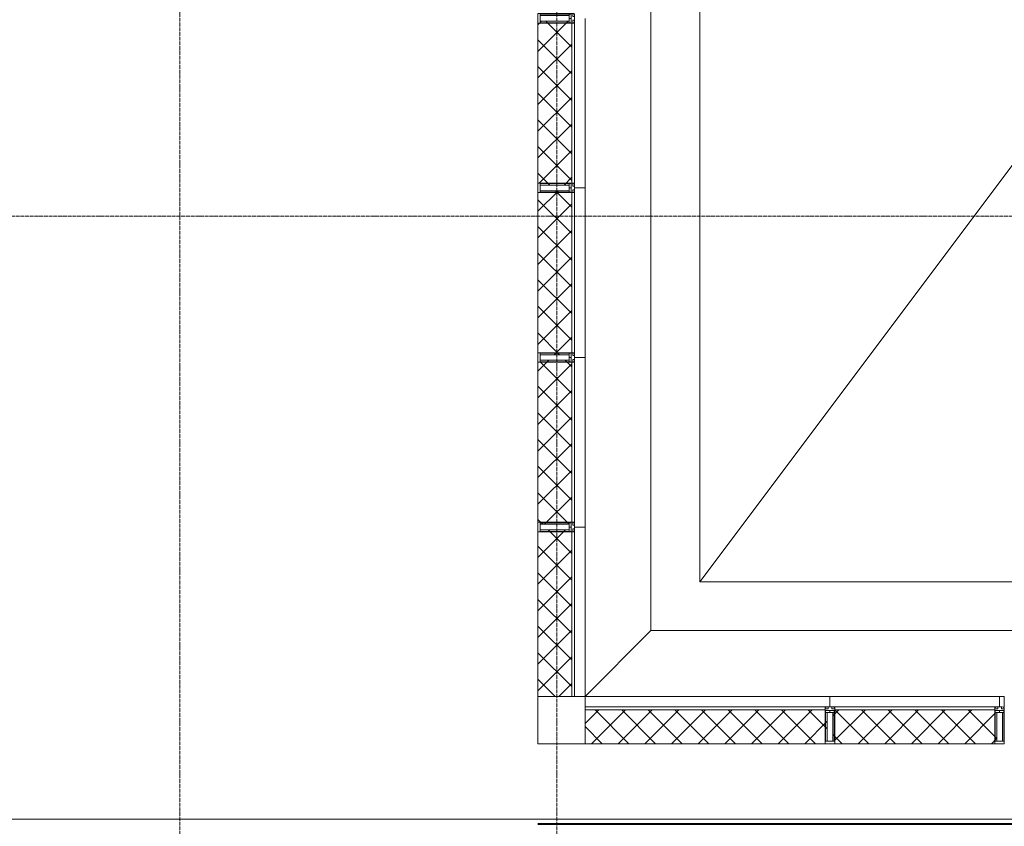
# Model space of a CAD drawing. Header units: millimetres. Extents: x 2030 to 99017, y 1212 to 75656.
# Tile 31 of 72: x 47990 to 53215, y 60061 to 64343. Entities that reach past the tile are written whole.
import ezdxf

# ---------------------------------------------------------------- set-up
doc = ezdxf.new("R2010")
doc.units = ezdxf.units.MM
for name, pattern in [('ADSK_Линия сетки', [25, 20, -2.5, 0, -2.5]), ('Линия сетки', [25, 20, -2.5, 0, -2.5]), ('Штрих_3_1_5_', [4.5, 3, -1.5]), ('Штриховая_ш3 п1_5', [4.5, 3, -1.5])]:
    doc.linetypes.add(name, pattern=pattern)
doc.layers.add('_Разделитель помещений_', color=4, linetype='Штриховая_ш3 п1_5', lineweight=40, true_color=0x00ffff)
for name, color, linetype, lineweight in [('Импосты витража', 7, 'Continuous', 18), ('Обобщенные модели', 7, 'Continuous', 18), ('Оси', 7, 'Continuous', 9), ('Перекрытия', 7, 'Continuous', 18), ('Стены разрез', 7, 'Continuous', 40), ('Стены штриховка', 7, 'Continuous', 40), ('Элементы узлов', 7, 'Continuous', 18)]:
    doc.layers.add(name, color=color, linetype=linetype, lineweight=lineweight)
pattern_1 = [(45, (0, 0), (-70.71068, 70.71068), []), (135, (0, 0), (-70.71068, -70.71068), [])]

# ---------------------------------------------------------------- blocks, each defined once
blk = doc.blocks.new('180_ДефШов_ОснЛиния_ - Покрытие_Дефшов_Угловой-3823784-МКСС_КLB01_-7_650__Кабельные конструкции под К3_КСБ')
at = {"layer": 'Обобщенные модели', "color": 253, "true_color": 0xaaaaaa}
blk.add_line((19534.8, 0), (47295.7, 0), dxfattribs=at)
blk = doc.blocks.new('135_SLK_GD_AR_rvt-1-МКСС_КLB01_-7_650__Кабельные конструкции под К3_КСБ')
at = {"layer": '_Разделитель помещений_', "color": 131, "linetype": 'Штрих_3_1_5_', "true_color": 0xaaffff}
blk.add_line((97050, 60075), (99793.4, 60075), dxfattribs=at)
at = {"layer": 'Обобщенные модели', "color": 253, "lineweight": 18, "true_color": 0xaaaaaa, "rotation": 180}
blk.add_blockref('180_ДефШов_ОснЛиния_ - Покрытие_Дефшов_Угловой-3823784-МКСС_КLB01_-7_650__Кабельные конструкции под К3_КСБ', (125255, 60100), dxfattribs=at)
blk = doc.blocks.new('Rectangular Mullion - 50Wx250H-3927046-МКСС_КLB01_-7_650__Кабельные конструкции под К3_КСБ')
at = {"layer": 'Элементы узлов', "color": 253, "lineweight": 5, "true_color": 0xaaaaaa}
for p, q in [((0, 250), (-25, 250)), ((-25, 250), (-25, 237.3)), ((-25, 65.2), (-25, 250)), ((-25, 250), (0, 250)), ((-23, 237.3), (0, 237.3)), ((-23, 237.3), (0, 237.3)), ((-23, 237.3), (-23, 73.6)), ((0, 237.3), (-14.9, 237.3)), ((-14.9, 237.3), (-14.9, 84)), ((-14.9, 84), (-14.9, 237.3)), ((25, 250), (0, 250)), ((25, 250), (0, 250)), ((14.9, 237.3), (0, 237.3)), ((0, 237.3), (23, 237.3)), ((23, 237.3), (0, 237.3)), ((14.9, 84), (14.9, 237.3)), ((14.9, 84), (14.9, 237.3)), ((23, 237.3), (23, 73.6)), ((25, 237.3), (25, 250)), ((25, 65.2), (25, 250)), ((-25, 73.6), (-25, 65.2)), ((-25, 65.2), (-25, 60.2)), ((-10, 65.2), (-25, 65.2)), ((-25, 65.2), (-25, 60.2)), ((-25, 65.2), (-10, 65.2)), ((-10, 65.2), (-25, 65.2)), ((0, 84), (-23, 84)), ((-23, 84), (-23, 73.6)), ((0, 84), (-23, 84)), ((-23, 73.6), (0, 73.6)), ((0, 73.6), (-23, 73.6)), ((-0.5, 73.6), (-23, 73.6)), ((-14.9, 84), (0, 84)), ((-10, 55), (-14, 55)), ((-14, 55), (-10, 55)), ((-10, 55), (-10, 65.2)), ((-10, 65.2), (-10, 55)), ((-10, 55), (-10, 65.2)), ((-10, 55), (0, 55)), ((0, 55), (-10, 55)), ((0, 84), (14.9, 84)), ((23, 84), (0, 84)), ((0, 84), (0, 73.6)), ((0, 84), (23, 84)), ((0, 73.6), (0, 84)), ((0, 73.6), (23, 73.6)), ((23, 73.6), (0, 73.6)), ((0, 55), (10, 55)), ((0, 55), (10, 55)), ((0.5, 73.6), (23, 73.6)), ((10, 65.2), (10, 55)), ((25, 65.2), (10, 65.2)), ((10, 55), (10, 65.2)), ((10, 65.2), (25, 65.2)), ((10, 65.2), (25, 65.2)), ((10, 55), (10, 65.2)), ((10, 55), (14, 55)), ((10, 55), (14, 55)), ((23, 73.6), (23, 84)), ((25, 65.2), (25, 73.6)), ((25, 65.2), (25, 60.2)), ((25, 60.2), (25, 65.2))]:
    blk.add_line(p, q, dxfattribs=at)
for centre, start, end in [((-14, 69.1), 218.9723, 270), ((-14, 69.1), 218.9723, 270), ((-14, 69.1), 218.9723, 270), ((14, 69.1), 270, 321.0277), ((14, 69.1), 270, 321.0277), ((14, 69.1), 270, 321.0277)]:
    blk.add_arc(centre, 14.1, start, end, dxfattribs=at)
blk = doc.blocks.new('Rectangular Mullion - R_InvisibleFrame_50Wx250H-6389630-МКСС_КLB01_-7_650__Кабельные конструкции под К3_КСБ')
at = {"layer": 'Импосты витража', "color": 253, "lineweight": 5, "true_color": 0xaaaaaa}
for p, q in [((-25, 73.6), (-25, 237.3)), ((25, 237.3), (25, 73.6))]:
    blk.add_line(p, q, dxfattribs=at)
blk = doc.blocks.new('Rectangular Mullion - R_StandardFrame_50Wx250H-5491491-МКСС_КLB01_-7_650__Кабельные конструкции под К3_КСБ')
at = {"layer": 'Импосты витража', "color": 253, "lineweight": 5, "true_color": 0xaaaaaa}
for q in [(99500, 60750), (99525, 60695)]:
    blk.add_line((99525, 60750), q, dxfattribs=at)
blk = doc.blocks.new('Rectangular Mullion - R_InvisibleFrame_50Wx250H-6493942-МКСС_КLB01_-7_650__Кабельные конструкции под К3_КСБ')
at = {"layer": 'Импосты витража', "color": 253, "lineweight": 5, "true_color": 0xaaaaaa}
for p, q in [((-25, 73.6), (-25, 237.3)), ((25, 237.3), (25, 73.6))]:
    blk.add_line(p, q, dxfattribs=at)
blk = doc.blocks.new('Quad Corner Mullion - Q_0_250_-125-6495059-МКСС_КLB01_-7_650__Кабельные конструкции под К3_КСБ')
at = {"layer": 'Импосты витража', "color": 253, "lineweight": 5, "true_color": 0xaaaaaa}
for p, q in [((0, 0), (0, 250)), ((0, 250), (250, 250)), ((250, 250), (250, 0)), ((250, 0), (0, 0))]:
    blk.add_line(p, q, dxfattribs=at)
blk = doc.blocks.new('135_SLK_K3_AR_FCD_rvt-1-МКСС_КLB01_-7_650__Кабельные конструкции под К3_КСБ')
at = {"layer": 'Стены разрез', "lineweight": 5, "true_color": 0xaaaaaa}
h = blk.add_hatch(dxfattribs=at)
h.set_pattern_fill('FP_10', color=253, style=0, pattern_type=2)
h.set_pattern_definition(pattern_1)
h.paths.add_polyline_path([(97216, 63464.9), (97216, 63473), (97226.4, 63473), (97226.4, 63475), (97230, 63475), (97230, 64325), (97226.4, 64325), (97226.4, 64327), (97216, 64327), (97216, 64335.1), (97062.7, 64335.1), (97062.7, 64325), (97050, 64325), (97050, 63475), (97062.7, 63475), (97062.7, 63464.9), (97114.1, 63464.9)])
h = blk.add_hatch(dxfattribs=at)
h.set_pattern_fill('FP_10', color=253, style=0, pattern_type=2)
h.set_pattern_definition(pattern_1)
h.paths.add_polyline_path([(97216, 62564.9), (97216, 62573), (97226.4, 62573.6), (97226.4, 62575), (97230, 62575), (97230, 63425), (97226.4, 63425), (97226.4, 63427), (97216, 63427), (97216, 63435.1), (97062.7, 63435.1), (97062.7, 63425), (97050, 63425), (97050, 62575), (97062.7, 62575), (97062.7, 62564.9), (97114.1, 62564.9)])
h = blk.add_hatch(dxfattribs=at)
h.set_pattern_fill('FP_10', color=253, style=0, pattern_type=2)
h.set_pattern_definition(pattern_1)
h.paths.add_polyline_path([(97114.1, 61664.9), (97216, 61664.9), (97216, 61673), (97226.4, 61673), (97226.4, 61675), (97230, 61675), (97230, 62525), (97226.4, 62525), (97226.4, 62527), (97216, 62527), (97216, 62535.1), (97062.7, 62535.1), (97062.7, 62525), (97050, 62525), (97050, 61675), (97062.7, 61675), (97062.7, 61664.9)])
h = blk.add_hatch(dxfattribs=at)
h.set_pattern_fill('FP_10', color=253, style=0, pattern_type=2)
h.set_pattern_definition(pattern_1)
h.paths.add_polyline_path([(97050, 60750), (97230, 60750), (97230, 61625), (97226.4, 61625), (97226.4, 61627), (97216, 61627), (97216, 61635.1), (97062.7, 61635.1), (97062.7, 61625), (97050, 61625), (97050, 60912)])
h = blk.add_hatch(dxfattribs=at)
h.set_pattern_fill('FP_10', color=253, style=0, pattern_type=2)
h.set_pattern_definition(pattern_1)
h.paths.add_polyline_path([(98575, 60500), (98575, 60512.7), (98585.1, 60512.7), (98585.1, 60666), (98577, 60666), (98577, 60676.4), (98575, 60676.4), (98575, 60680), (97300, 60680), (97300, 60500), (97912.4, 60500)])
h = blk.add_hatch(dxfattribs=at)
h.set_pattern_fill('FP_10', color=253, style=0, pattern_type=2)
h.set_pattern_definition(pattern_1)
h.paths.add_polyline_path([(99475, 60500), (99475, 60512.7), (99485.1, 60512.7), (99485.1, 60666), (99477, 60666), (99477, 60676.4), (99475, 60676.4), (99475, 60680), (98625, 60680), (98625, 60676.4), (98623, 60676.4), (98623, 60666), (98614.9, 60666), (98614.9, 60512.7), (98625, 60512.7), (98625, 60500), (98780, 60500)])
at = {"layer": 'Перекрытия', "color": 253, "lineweight": 5, "true_color": 0xaaaaaa}
for p, q in [((97650, 61100), (97650, 65242.6)), ((97910, 61360), (97910, 65218.9)), ((100750, 65150), (97910, 61360)), ((97910, 61360), (100997.6, 61360)), ((97300, 60750), (97650, 61100)), ((97650, 61100), (100737.6, 61100))]:
    blk.add_line(p, q, dxfattribs=at)
at = {"layer": 'Стены разрез', "color": 253, "lineweight": 9, "true_color": 0xaaaaaa}
for p, q in [((97050, 64325), (97050, 63475)), ((97300, 63450), (97300, 64350)), ((97245, 63450), (97300, 63450)), ((97300, 63450), (97245, 63450)), ((97300, 62550), (97300, 63450)), ((97050, 63425), (97050, 62575)), ((97245, 62550), (97300, 62550)), ((97300, 62550), (97245, 62550)), ((97300, 61650), (97300, 62550)), ((97050, 62525), (97050, 61675)), ((97050, 61625), (97050, 60750)), ((97245, 61650), (97300, 61650)), ((97300, 61650), (97245, 61650)), ((97300, 60750), (97300, 61650)), ((97050, 60750), (97300, 60750)), ((98600, 60750), (97300, 60750)), ((97300, 60750), (97300, 60500)), ((98600, 60695), (98600, 60750)), ((99500, 60750), (98600, 60750)), ((98600, 60750), (98600, 60695)), ((99500, 60695), (99500, 60750)), ((97300, 60500), (98575, 60500)), ((98625, 60500), (99475, 60500))]:
    blk.add_line(p, q, dxfattribs=at)
at = {"layer": 'Стены штриховка', "color": 253, "lineweight": 9, "true_color": 0xaaaaaa}
for p, q in [((97230, 63475), (97230, 64325)), ((97245, 63464), (97245, 64336)), ((97245, 62564), (97245, 63436)), ((97230, 62575), (97230, 63425)), ((97230, 61675), (97230, 62525)), ((97245, 61664), (97245, 62536)), ((97230, 60750), (97230, 61625)), ((97245, 60750), (97245, 61636)), ((98586, 60695), (97300, 60695)), ((98575, 60680), (97300, 60680)), ((99486, 60695), (98614, 60695)), ((99475, 60680), (98625, 60680))]:
    blk.add_line(p, q, dxfattribs=at)
at = {"layer": 'Импосты витража', "color": 253, "lineweight": 5, "true_color": 0xaaaaaa, "extrusion": (0, 0, -1)}
for name, p, rotation in [('Rectangular Mullion - 50Wx250H-3927046-МКСС_КLB01_-7_650__Кабельные конструкции под К3_КСБ', (-97300, 64350), 270.0000000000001), ('Rectangular Mullion - R_InvisibleFrame_50Wx250H-6493942-МКСС_КLB01_-7_650__Кабельные конструкции под К3_КСБ', (-97300, 64350), 270.0000000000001), ('Rectangular Mullion - 50Wx250H-3927046-МКСС_КLB01_-7_650__Кабельные конструкции под К3_КСБ', (-97300, 63450), 270.0000000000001), ('Rectangular Mullion - R_InvisibleFrame_50Wx250H-6493942-МКСС_КLB01_-7_650__Кабельные конструкции под К3_КСБ', (-97300, 63450), 270.0000000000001), ('Rectangular Mullion - 50Wx250H-3927046-МКСС_КLB01_-7_650__Кабельные конструкции под К3_КСБ', (-97300, 62550), 270.0000000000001), ('Rectangular Mullion - R_InvisibleFrame_50Wx250H-6493942-МКСС_КLB01_-7_650__Кабельные конструкции под К3_КСБ', (-97300, 62550), 270.0000000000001), ('Rectangular Mullion - 50Wx250H-3927046-МКСС_КLB01_-7_650__Кабельные конструкции под К3_КСБ', (-97300, 61650), 270.0000000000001), ('Rectangular Mullion - R_InvisibleFrame_50Wx250H-6493942-МКСС_КLB01_-7_650__Кабельные конструкции под К3_КСБ', (-97300, 61650), 270.0000000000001), ('Quad Corner Mullion - Q_0_250_-125-6495059-МКСС_КLB01_-7_650__Кабельные конструкции под К3_КСБ', (-97300, 60750), 270.0000000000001), ('Rectangular Mullion - 50Wx250H-3927046-МКСС_КLB01_-7_650__Кабельные конструкции под К3_КСБ', (-98600, 60750), 180), ('Rectangular Mullion - R_InvisibleFrame_50Wx250H-6389630-МКСС_КLB01_-7_650__Кабельные конструкции под К3_КСБ', (-98600, 60750), 180), ('Rectangular Mullion - 50Wx250H-3927046-МКСС_КLB01_-7_650__Кабельные конструкции под К3_КСБ', (-99500, 60750), 180), ('Rectangular Mullion - R_InvisibleFrame_50Wx250H-6389630-МКСС_КLB01_-7_650__Кабельные конструкции под К3_КСБ', (-99500, 60750), 180)]:
    blk.add_blockref(name, p, dxfattribs=dict(at, rotation=rotation))
at = {"layer": 'Импосты витража', "color": 253, "lineweight": 5, "true_color": 0xaaaaaa}
blk.add_blockref('Rectangular Mullion - R_StandardFrame_50Wx250H-5491491-МКСС_КLB01_-7_650__Кабельные конструкции под К3_КСБ', (0, 0), dxfattribs=at)

msp = doc.modelspace()

# ---------------------------------------------------------------- linework, layer by layer
at = {"layer": 'Оси', "linetype": 'Линия сетки'}
for p, q in [((48839.887, 35091.079), (48839.887, 75655.514)), ((50839.887, 35091.079), (50839.887, 75655.514))]:
    msp.add_line(p, q, dxfattribs=at)
at = {"layer": 'Оси', "linetype": 'ADSK_Линия сетки'}
msp.add_line((61969.258, 63300), (29089.664, 63300), dxfattribs=at)

# ---------------------------------------------------------------- block references
at = {"lineweight": 5}
for name in ['135_SLK_GD_AR_rvt-1-МКСС_КLB01_-7_650__Кабельные конструкции под К3_КСБ', '135_SLK_K3_AR_FCD_rvt-1-МКСС_КLB01_-7_650__Кабельные конструкции под К3_КСБ']:
    msp.add_blockref(name, (-46310.113, 0), dxfattribs=at)

doc.saveas('drawing.dxf')
